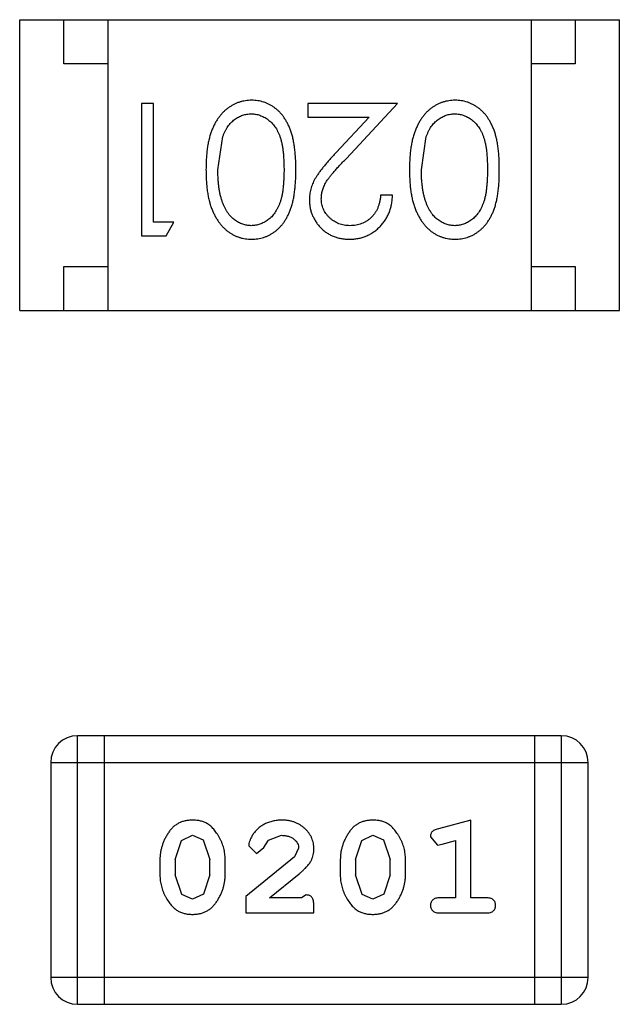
# Model space of a CAD drawing. Header units: inches. Extents: x -16 to 86, y -28 to 28.
# Tile 10 of 35: x 61.848 to 62.528, y -13.285 to -12.168. Entities that reach past the tile are written whole.
import ezdxf

# ---------------------------------------------------------------- set-up
doc = ezdxf.new("R2010")
doc.units = ezdxf.units.IN
doc.header["$LTSCALE"] = 1.21
doc.header["$MEASUREMENT"] = 0
doc.layers.get('0').update_dxf_attribs({"linetype": 'CONTINUOUS'})

msp = doc.modelspace()

# ---------------------------------------------------------------- linework, layer by layer
at = {"color": 6, "linetype": 'Continuous'}
for p, q in [((61.8482, -12.1675), (62.5282, -12.1675)), ((61.8482, -12.4975), (61.8482, -12.1675)), ((61.8982, -12.2175), (61.8982, -12.1675)), ((61.9482, -12.1675), (61.9482, -12.4975)), ((62.4282, -12.1675), (62.4282, -12.4975)), ((62.4782, -12.1675), (62.4782, -12.2175)), ((62.5282, -12.4975), (62.5282, -12.1675)), ((61.9482, -12.2175), (61.8982, -12.2175)), ((62.4782, -12.2175), (62.4282, -12.2175)), ((61.9998, -12.2628), (61.9863, -12.2628)), ((61.9863, -12.2628), (61.9863, -12.4128)), ((61.9998, -12.3974), (61.9998, -12.2628)), ((62.2767, -12.2628), (62.1748, -12.2628)), ((62.1748, -12.2628), (62.1748, -12.2782)), ((62.2186, -12.3249), (62.2767, -12.2628)), ((62.1748, -12.2782), (62.2446, -12.2782)), ((62.2446, -12.2782), (62.2071, -12.3182)), ((62.0729, -12.3378), (62.0786, -12.3001)), ((62.3037, -12.3378), (62.3093, -12.3001)), ((62.271, -12.3666), (62.2575, -12.3666)), ((62.0229, -12.3974), (61.9998, -12.3974)), ((62.0141, -12.4128), (62.0229, -12.3974)), ((61.9863, -12.4128), (62.0141, -12.4128)), ((61.8982, -12.4475), (61.9482, -12.4475)), ((61.8982, -12.4975), (61.8982, -12.4475)), ((62.4282, -12.4475), (62.4782, -12.4475)), ((62.4782, -12.4475), (62.4782, -12.4975)), ((61.8482, -12.4975), (62.5282, -12.4975)), ((62.4624, -12.9801), (61.9138, -12.9801)), ((61.9138, -13.2849), (61.9138, -12.9801)), ((61.9443, -13.2849), (61.9443, -12.9801)), ((62.432, -12.9801), (62.432, -13.2849)), ((62.4624, -12.9801), (62.4624, -13.2849)), ((61.8833, -13.0106), (62.4929, -13.0106)), ((61.8833, -13.0106), (61.8833, -13.2544)), ((62.4929, -13.2544), (62.4929, -13.0106)), ((62.3596, -13.0758), (62.323, -13.0857)), ((62.3596, -13.1639), (62.3596, -13.0758)), ((62.0318, -13.0989), (62.0441, -13.0931)), ((62.0441, -13.0931), (62.0563, -13.0984)), ((62.1302, -13.0985), (62.145, -13.0931)), ((62.2363, -13.0989), (62.2486, -13.0931)), ((62.2486, -13.0931), (62.2608, -13.0984)), ((62.314, -13.0949), (62.3219, -13.1042)), ((62.0245, -13.1207), (62.0318, -13.0989)), ((62.0563, -13.0984), (62.0638, -13.1207)), ((62.1079, -13.1052), (62.1167, -13.1136)), ((62.1252, -13.107), (62.1302, -13.0985)), ((62.229, -13.1207), (62.2363, -13.0989)), ((62.2608, -13.0984), (62.2684, -13.1207)), ((62.3219, -13.1042), (62.3273, -13.1031)), ((62.3273, -13.1031), (62.3423, -13.099)), ((62.3423, -13.099), (62.3423, -13.1639)), ((62.1598, -13.1174), (62.1047, -13.1624)), ((62.1167, -13.1136), (62.1252, -13.107)), ((62.1645, -13.1077), (62.1598, -13.1174)), ((62.0072, -13.1205), (62.0072, -13.1382)), ((62.0245, -13.1207), (62.0245, -13.1379)), ((62.0638, -13.1379), (62.0638, -13.1207)), ((62.0812, -13.1382), (62.0812, -13.1205)), ((62.2117, -13.1205), (62.2117, -13.1382)), ((62.229, -13.1207), (62.229, -13.1379)), ((62.2684, -13.1379), (62.2684, -13.1207)), ((62.2857, -13.1382), (62.2857, -13.1205)), ((62.0322, -13.1602), (62.0245, -13.1379)), ((62.0638, -13.1379), (62.0566, -13.1597)), ((62.1315, -13.1639), (62.1651, -13.1369)), ((62.2367, -13.1602), (62.229, -13.1379)), ((62.2684, -13.1379), (62.2611, -13.1597)), ((62.0443, -13.1655), (62.0322, -13.1602)), ((62.0566, -13.1597), (62.0443, -13.1655)), ((62.1047, -13.1624), (62.1047, -13.1812)), ((62.1732, -13.1608), (62.1677, -13.1639)), ((62.2488, -13.1655), (62.2367, -13.1602)), ((62.2611, -13.1597), (62.2488, -13.1655)), ((62.1677, -13.1639), (62.1315, -13.1639)), ((62.1818, -13.1812), (62.1818, -13.1734)), ((62.3423, -13.1639), (62.325, -13.1639)), ((62.3769, -13.1639), (62.3596, -13.1639)), ((62.1047, -13.1812), (62.1818, -13.1812)), ((62.325, -13.1812), (62.3769, -13.1812)), ((62.4929, -13.2544), (61.8833, -13.2544)), ((61.9138, -13.2849), (62.4624, -13.2849))]:
    msp.add_line(p, q, dxfattribs=at)
for centre, start, end in [((61.9138, -13.0106), 90, 180), ((62.4624, -13.0106), 0, 90), ((61.9138, -13.2544), 180, 270), ((62.4624, -13.2544), 270, 0)]:
    msp.add_arc(centre, 0.0305, start, end, dxfattribs=at)
for points, knots in [([(62.1112, -12.259), (62.11, -12.259), (62.1076, -12.259), (62.1041, -12.2595), (62.1007, -12.2601), (62.0973, -12.261), (62.0941, -12.2623), (62.0909, -12.2637), (62.0878, -12.2655), (62.0848, -12.2674), (62.0819, -12.2697), (62.0792, -12.2722), (62.0766, -12.275), (62.0741, -12.278), (62.0719, -12.2813), (62.0698, -12.2849), (62.0679, -12.2887), (62.0661, -12.2928), (62.0645, -12.2972), (62.0632, -12.3019), (62.062, -12.307), (62.061, -12.3124), (62.0603, -12.3183), (62.0598, -12.3244), (62.0595, -12.331), (62.0595, -12.3354), (62.0594, -12.3377)], [0, 0, 0, 0, 0.033824, 0.067298, 0.10028, 0.133019, 0.165736, 0.198792, 0.232372, 0.266409, 0.301016, 0.336196, 0.371972, 0.408574, 0.446394, 0.485225, 0.525372, 0.567224, 0.611081, 0.65775, 0.70702, 0.759235, 0.814484, 0.873227, 0.934937, 1, 1, 1, 1]), ([(62.1613, -12.3377), (62.1613, -12.3354), (62.1613, -12.3307), (62.161, -12.324), (62.1605, -12.3176), (62.1598, -12.3117), (62.1589, -12.3061), (62.1578, -12.301), (62.1565, -12.2963), (62.155, -12.2919), (62.1533, -12.2879), (62.1514, -12.2842), (62.1494, -12.2807), (62.1472, -12.2775), (62.1449, -12.2745), (62.1425, -12.2718), (62.1398, -12.2694), (62.137, -12.2672), (62.1341, -12.2653), (62.1311, -12.2636), (62.128, -12.2621), (62.1248, -12.261), (62.1215, -12.2601), (62.1182, -12.2594), (62.1147, -12.259), (62.1124, -12.259), (62.1112, -12.259)], [0, 0, 0, 0, 0.068113, 0.132564, 0.193427, 0.250218, 0.303569, 0.353576, 0.400235, 0.443586, 0.484619, 0.524292, 0.56238, 0.599049, 0.63494, 0.669782, 0.704009, 0.737842, 0.771098, 0.803896, 0.836415, 0.868639, 0.900715, 0.933378, 0.966213, 1, 1, 1, 1]), ([(62.342, -12.259), (62.3408, -12.259), (62.3384, -12.259), (62.3349, -12.2595), (62.3314, -12.2601), (62.3281, -12.261), (62.3248, -12.2623), (62.3216, -12.2637), (62.3186, -12.2655), (62.3155, -12.2674), (62.3127, -12.2697), (62.3099, -12.2722), (62.3073, -12.275), (62.3049, -12.278), (62.3027, -12.2813), (62.3006, -12.2849), (62.2987, -12.2887), (62.2969, -12.2928), (62.2953, -12.2972), (62.294, -12.3019), (62.2928, -12.307), (62.2918, -12.3124), (62.2911, -12.3183), (62.2906, -12.3244), (62.2903, -12.331), (62.2902, -12.3354), (62.2902, -12.3377)], [0, 0, 0, 0, 0.033824, 0.067298, 0.10028, 0.133019, 0.165736, 0.198792, 0.232372, 0.266409, 0.301016, 0.336196, 0.371972, 0.408574, 0.446394, 0.485225, 0.525372, 0.567224, 0.611081, 0.65775, 0.70702, 0.759235, 0.814484, 0.873227, 0.934937, 1, 1, 1, 1]), ([(62.3921, -12.3377), (62.3921, -12.3354), (62.3921, -12.3307), (62.3918, -12.324), (62.3913, -12.3176), (62.3905, -12.3117), (62.3897, -12.3061), (62.3886, -12.301), (62.3873, -12.2963), (62.3858, -12.2919), (62.3841, -12.2879), (62.3822, -12.2842), (62.3802, -12.2807), (62.378, -12.2775), (62.3757, -12.2745), (62.3732, -12.2718), (62.3706, -12.2694), (62.3678, -12.2672), (62.3649, -12.2653), (62.3619, -12.2636), (62.3588, -12.2621), (62.3556, -12.261), (62.3523, -12.2601), (62.3489, -12.2594), (62.3455, -12.259), (62.3432, -12.259), (62.342, -12.259)], [0, 0, 0, 0, 0.068113, 0.132564, 0.193427, 0.250218, 0.303569, 0.353576, 0.400235, 0.443586, 0.484619, 0.524292, 0.56238, 0.599049, 0.63494, 0.669782, 0.704009, 0.737842, 0.771098, 0.803896, 0.836415, 0.868639, 0.900715, 0.933378, 0.966213, 1, 1, 1, 1]), ([(62.0786, -12.3001), (62.079, -12.299), (62.0797, -12.297), (62.081, -12.2941), (62.0825, -12.2913), (62.0841, -12.2888), (62.0859, -12.2865), (62.0877, -12.2844), (62.0897, -12.2825), (62.0925, -12.2802), (62.0962, -12.2779), (62.1009, -12.2759), (62.1058, -12.2745), (62.1091, -12.2744), (62.1107, -12.2743)], [0, 0, 0, 0, 0.075949, 0.148549, 0.218996, 0.286119, 0.351826, 0.416074, 0.478265, 0.540325, 0.660405, 0.774606, 0.887187, 1, 1, 1, 1]), ([(62.1107, -12.2743), (62.1124, -12.2744), (62.1157, -12.2746), (62.1206, -12.2759), (62.1253, -12.278), (62.1291, -12.2803), (62.1319, -12.2826), (62.134, -12.2846), (62.1359, -12.2867), (62.1377, -12.289), (62.1393, -12.2915), (62.1407, -12.2943), (62.1421, -12.2971), (62.1434, -12.3003), (62.1444, -12.3037), (62.1454, -12.3074), (62.1461, -12.3116), (62.1468, -12.3161), (62.1473, -12.321), (62.1476, -12.3263), (62.1479, -12.3319), (62.1479, -12.3358), (62.1479, -12.3378)], [0, 0, 0, 0, 0.060034, 0.120278, 0.182348, 0.247919, 0.281641, 0.315701, 0.350322, 0.385703, 0.421819, 0.459196, 0.497866, 0.538301, 0.58121, 0.628183, 0.679403, 0.734699, 0.794074, 0.858416, 0.927049, 1, 1, 1, 1]), ([(62.3093, -12.3001), (62.3097, -12.299), (62.3105, -12.297), (62.3118, -12.2941), (62.3133, -12.2913), (62.3149, -12.2888), (62.3166, -12.2865), (62.3185, -12.2844), (62.3205, -12.2825), (62.3233, -12.2802), (62.327, -12.2779), (62.3317, -12.2759), (62.3365, -12.2745), (62.3399, -12.2744), (62.3415, -12.2743)], [0, 0, 0, 0, 0.075949, 0.148549, 0.218996, 0.286119, 0.351826, 0.416074, 0.478265, 0.540325, 0.660405, 0.774606, 0.887187, 1, 1, 1, 1]), ([(62.3415, -12.2743), (62.3432, -12.2744), (62.3465, -12.2746), (62.3513, -12.2759), (62.3561, -12.278), (62.3598, -12.2803), (62.3627, -12.2826), (62.3648, -12.2846), (62.3666, -12.2867), (62.3684, -12.289), (62.3701, -12.2915), (62.3715, -12.2943), (62.3729, -12.2971), (62.3741, -12.3003), (62.3752, -12.3037), (62.3761, -12.3074), (62.3769, -12.3116), (62.3776, -12.3161), (62.378, -12.321), (62.3784, -12.3263), (62.3786, -12.3319), (62.3787, -12.3358), (62.3787, -12.3378)], [0, 0, 0, 0, 0.060034, 0.120278, 0.182348, 0.247919, 0.281641, 0.315701, 0.350322, 0.385703, 0.421819, 0.459196, 0.497866, 0.538301, 0.58121, 0.628183, 0.679403, 0.734699, 0.794074, 0.858416, 0.927049, 1, 1, 1, 1]), ([(62.2071, -12.3182), (62.2056, -12.3198), (62.2029, -12.3227), (62.1989, -12.3271), (62.1954, -12.3312), (62.1922, -12.3351), (62.1893, -12.3387), (62.1869, -12.3421), (62.1848, -12.3453), (62.1824, -12.3491), (62.1801, -12.3538), (62.1782, -12.3597), (62.1769, -12.3658), (62.1768, -12.37), (62.1767, -12.3721)], [0, 0, 0, 0, 0.09953, 0.192079, 0.277712, 0.357454, 0.429648, 0.495771, 0.555538, 0.608657, 0.707578, 0.804328, 0.901298, 1, 1, 1, 1]), ([(62.1902, -12.3709), (62.1903, -12.3692), (62.1904, -12.366), (62.1914, -12.3612), (62.1931, -12.3566), (62.1951, -12.3527), (62.1971, -12.3496), (62.199, -12.3469), (62.2014, -12.344), (62.204, -12.3407), (62.2071, -12.3372), (62.2106, -12.3333), (62.2144, -12.3292), (62.2171, -12.3264), (62.2186, -12.3249)], [0, 0, 0, 0, 0.088014, 0.174976, 0.2638, 0.355443, 0.406413, 0.465519, 0.533076, 0.609353, 0.693899, 0.787171, 0.889197, 1, 1, 1, 1]), ([(62.0594, -12.3377), (62.0595, -12.34), (62.0595, -12.3445), (62.0598, -12.3511), (62.0603, -12.3573), (62.0611, -12.3632), (62.062, -12.3686), (62.0632, -12.3738), (62.0646, -12.3785), (62.0662, -12.3829), (62.068, -12.387), (62.0699, -12.3908), (62.0721, -12.3944), (62.0743, -12.3977), (62.0767, -12.4007), (62.0793, -12.4035), (62.082, -12.406), (62.0849, -12.4083), (62.0878, -12.4103), (62.0909, -12.412), (62.0941, -12.4134), (62.0974, -12.4146), (62.1007, -12.4155), (62.1041, -12.4162), (62.1076, -12.4166), (62.11, -12.4166), (62.1112, -12.4166)], [0, 0, 0, 0, 0.065278, 0.127205, 0.186168, 0.241675, 0.294115, 0.343609, 0.390387, 0.434463, 0.476646, 0.517002, 0.555936, 0.593716, 0.630057, 0.665601, 0.700745, 0.734917, 0.768681, 0.802087, 0.834849, 0.867433, 0.900138, 0.932806, 0.966212, 1, 1, 1, 1]), ([(62.1107, -12.4013), (62.1091, -12.4012), (62.1058, -12.401), (62.101, -12.3998), (62.0963, -12.3976), (62.0926, -12.3953), (62.0897, -12.393), (62.0877, -12.391), (62.0857, -12.3888), (62.0839, -12.3863), (62.0822, -12.3836), (62.0807, -12.3806), (62.0792, -12.3774), (62.0779, -12.374), (62.0767, -12.3703), (62.0756, -12.3664), (62.0748, -12.3623), (62.0741, -12.3579), (62.0736, -12.3532), (62.0731, -12.3483), (62.073, -12.3431), (62.0729, -12.3396), (62.0729, -12.3378)], [0, 0, 0, 0, 0.059689, 0.119507, 0.181075, 0.246162, 0.279894, 0.314468, 0.350403, 0.387474, 0.426147, 0.466624, 0.508745, 0.553328, 0.600058, 0.649177, 0.700552, 0.754894, 0.811825, 0.871514, 0.934319, 1, 1, 1, 1]), ([(62.1479, -12.3378), (62.1479, -12.3398), (62.1479, -12.3437), (62.1476, -12.3494), (62.1473, -12.3547), (62.1467, -12.3596), (62.1462, -12.3641), (62.1453, -12.3682), (62.1444, -12.372), (62.1433, -12.3754), (62.1421, -12.3785), (62.1407, -12.3814), (62.1392, -12.3841), (62.1376, -12.3866), (62.1358, -12.389), (62.134, -12.3911), (62.1319, -12.393), (62.1291, -12.3953), (62.1253, -12.3976), (62.1206, -12.3998), (62.1157, -12.401), (62.1124, -12.4012), (62.1107, -12.4013)], [0, 0, 0, 0, 0.073302, 0.142286, 0.206253, 0.266017, 0.321612, 0.372532, 0.419497, 0.462398, 0.502825, 0.541489, 0.579034, 0.615143, 0.650298, 0.684912, 0.718701, 0.752189, 0.817245, 0.879117, 0.939613, 1, 1, 1, 1]), ([(62.1112, -12.4166), (62.1124, -12.4166), (62.1147, -12.4166), (62.1182, -12.4162), (62.1215, -12.4155), (62.1248, -12.4146), (62.128, -12.4134), (62.1312, -12.412), (62.1342, -12.4102), (62.1371, -12.4083), (62.14, -12.4061), (62.1426, -12.4036), (62.1451, -12.4009), (62.1474, -12.398), (62.1496, -12.3947), (62.1516, -12.3913), (62.1534, -12.3876), (62.1551, -12.3836), (62.1566, -12.3793), (62.1578, -12.3746), (62.159, -12.3695), (62.1598, -12.364), (62.1605, -12.358), (62.161, -12.3516), (62.1613, -12.3448), (62.1613, -12.3401), (62.1613, -12.3377)], [0, 0, 0, 0, 0.033742, 0.066533, 0.099153, 0.13154, 0.164087, 0.196563, 0.229707, 0.263315, 0.297504, 0.331686, 0.366482, 0.4021, 0.438958, 0.476748, 0.515985, 0.556589, 0.599519, 0.645765, 0.695487, 0.748721, 0.805687, 0.866754, 0.931405, 1, 1, 1, 1]), ([(62.2902, -12.3377), (62.2902, -12.34), (62.2903, -12.3445), (62.2906, -12.3511), (62.2911, -12.3573), (62.2918, -12.3632), (62.2928, -12.3686), (62.294, -12.3738), (62.2954, -12.3785), (62.297, -12.3829), (62.2988, -12.387), (62.3007, -12.3908), (62.3028, -12.3944), (62.3051, -12.3977), (62.3075, -12.4007), (62.31, -12.4035), (62.3128, -12.406), (62.3156, -12.4083), (62.3186, -12.4103), (62.3217, -12.412), (62.3249, -12.4134), (62.3281, -12.4146), (62.3315, -12.4155), (62.3349, -12.4162), (62.3384, -12.4166), (62.3408, -12.4166), (62.342, -12.4166)], [0, 0, 0, 0, 0.065278, 0.127205, 0.186168, 0.241675, 0.294115, 0.343609, 0.390387, 0.434463, 0.476646, 0.517002, 0.555936, 0.593716, 0.630057, 0.665601, 0.700745, 0.734917, 0.768681, 0.802087, 0.834849, 0.867433, 0.900138, 0.932806, 0.966212, 1, 1, 1, 1]), ([(62.3415, -12.4013), (62.3399, -12.4012), (62.3366, -12.401), (62.3317, -12.3998), (62.3271, -12.3976), (62.3233, -12.3953), (62.3205, -12.393), (62.3184, -12.391), (62.3165, -12.3888), (62.3147, -12.3863), (62.313, -12.3836), (62.3114, -12.3806), (62.31, -12.3774), (62.3086, -12.374), (62.3075, -12.3703), (62.3064, -12.3664), (62.3056, -12.3623), (62.3049, -12.3579), (62.3044, -12.3532), (62.3039, -12.3483), (62.3037, -12.3431), (62.3037, -12.3396), (62.3037, -12.3378)], [0, 0, 0, 0, 0.059689, 0.119507, 0.181075, 0.246162, 0.279894, 0.314468, 0.350403, 0.387474, 0.426147, 0.466624, 0.508745, 0.553328, 0.600058, 0.649177, 0.700552, 0.754894, 0.811825, 0.871514, 0.934319, 1, 1, 1, 1]), ([(62.3787, -12.3378), (62.3787, -12.3398), (62.3786, -12.3437), (62.3784, -12.3494), (62.378, -12.3547), (62.3775, -12.3596), (62.3769, -12.3641), (62.3761, -12.3682), (62.3752, -12.372), (62.3741, -12.3754), (62.3728, -12.3785), (62.3715, -12.3814), (62.37, -12.3841), (62.3684, -12.3866), (62.3666, -12.389), (62.3647, -12.3911), (62.3627, -12.393), (62.3598, -12.3953), (62.3561, -12.3976), (62.3514, -12.3998), (62.3465, -12.401), (62.3432, -12.4012), (62.3415, -12.4013)], [0, 0, 0, 0, 0.073302, 0.142286, 0.206253, 0.266017, 0.321612, 0.372532, 0.419497, 0.462398, 0.502825, 0.541489, 0.579034, 0.615143, 0.650298, 0.684912, 0.718701, 0.752189, 0.817245, 0.879117, 0.939613, 1, 1, 1, 1]), ([(62.342, -12.4166), (62.3432, -12.4166), (62.3455, -12.4166), (62.3489, -12.4162), (62.3523, -12.4155), (62.3556, -12.4146), (62.3588, -12.4134), (62.3619, -12.412), (62.365, -12.4102), (62.3679, -12.4083), (62.3707, -12.4061), (62.3734, -12.4036), (62.3759, -12.4009), (62.3782, -12.398), (62.3803, -12.3947), (62.3824, -12.3913), (62.3842, -12.3876), (62.3859, -12.3836), (62.3873, -12.3793), (62.3886, -12.3746), (62.3897, -12.3695), (62.3906, -12.364), (62.3913, -12.358), (62.3918, -12.3516), (62.3921, -12.3448), (62.3921, -12.3401), (62.3921, -12.3377)], [0, 0, 0, 0, 0.033742, 0.066533, 0.099153, 0.13154, 0.164087, 0.196563, 0.229707, 0.263315, 0.297504, 0.331686, 0.366482, 0.4021, 0.438958, 0.476748, 0.515985, 0.556589, 0.599519, 0.645765, 0.695487, 0.748721, 0.805687, 0.866754, 0.931405, 1, 1, 1, 1]), ([(62.222, -12.4166), (62.2237, -12.4166), (62.227, -12.4165), (62.2318, -12.4159), (62.2365, -12.4147), (62.2409, -12.4132), (62.2451, -12.4112), (62.2491, -12.4088), (62.253, -12.4059), (62.2565, -12.4026), (62.2598, -12.399), (62.2627, -12.3951), (62.2651, -12.391), (62.2671, -12.3866), (62.2687, -12.3819), (62.2699, -12.3771), (62.2707, -12.3719), (62.2709, -12.3684), (62.271, -12.3666)], [0, 0, 0, 0, 0.06445, 0.126725, 0.187421, 0.247417, 0.306749, 0.366595, 0.427749, 0.490235, 0.553031, 0.614805, 0.676505, 0.738096, 0.801021, 0.864897, 0.931209, 1, 1, 1, 1]), ([(62.2575, -12.3666), (62.2574, -12.368), (62.2571, -12.3706), (62.2564, -12.3744), (62.2554, -12.3779), (62.2542, -12.3812), (62.2527, -12.3843), (62.2509, -12.3872), (62.249, -12.3898), (62.2467, -12.3922), (62.2442, -12.3943), (62.2416, -12.3962), (62.2388, -12.3978), (62.2359, -12.399), (62.2328, -12.4), (62.2296, -12.4008), (62.2262, -12.4012), (62.2239, -12.4012), (62.2227, -12.4013)], [0, 0, 0, 0, 0.073648, 0.143686, 0.210962, 0.275557, 0.338064, 0.399311, 0.4594, 0.51934, 0.579024, 0.637809, 0.695959, 0.754122, 0.813113, 0.873453, 0.935561, 1, 1, 1, 1]), ([(62.1767, -12.3721), (62.1768, -12.3735), (62.1769, -12.3765), (62.1774, -12.3808), (62.1784, -12.3849), (62.1798, -12.3889), (62.1816, -12.3928), (62.1838, -12.3965), (62.1863, -12.4001), (62.1892, -12.4034), (62.1924, -12.4065), (62.196, -12.4092), (62.1997, -12.4115), (62.2037, -12.4134), (62.208, -12.4149), (62.2125, -12.4159), (62.2172, -12.4165), (62.2204, -12.4166), (62.222, -12.4166)], [0, 0, 0, 0, 0.06271, 0.123347, 0.183401, 0.242828, 0.302097, 0.36242, 0.423725, 0.487032, 0.550491, 0.612709, 0.674265, 0.73617, 0.799211, 0.863483, 0.930525, 1, 1, 1, 1]), ([(62.2227, -12.4013), (62.2216, -12.4012), (62.2194, -12.4012), (62.2162, -12.4007), (62.2131, -12.4001), (62.2101, -12.3991), (62.2073, -12.3978), (62.2046, -12.3963), (62.202, -12.3944), (62.1996, -12.3923), (62.1974, -12.39), (62.1955, -12.3876), (62.1938, -12.3851), (62.1925, -12.3825), (62.1915, -12.3797), (62.1907, -12.3769), (62.1903, -12.3739), (62.1902, -12.3719), (62.1902, -12.3709)], [0, 0, 0, 0, 0.068027, 0.133505, 0.19695, 0.26027, 0.322741, 0.384982, 0.448465, 0.513424, 0.578224, 0.640011, 0.700094, 0.760067, 0.819012, 0.877878, 0.938035, 1, 1, 1, 1]), ([(62.044, -13.0758), (62.0426, -13.0759), (62.0398, -13.076), (62.0357, -13.0767), (62.0318, -13.0778), (62.0283, -13.0794), (62.025, -13.0814), (62.0219, -13.0839), (62.0191, -13.0869), (62.0167, -13.0903), (62.0145, -13.0939), (62.0125, -13.0976), (62.0109, -13.1013), (62.0096, -13.1051), (62.0085, -13.1088), (62.0078, -13.1127), (62.0073, -13.1166), (62.0072, -13.1192), (62.0072, -13.1205)], [0, 0, 0, 0, 0.06692, 0.130834, 0.19258, 0.252759, 0.312631, 0.373411, 0.436359, 0.501894, 0.568244, 0.632472, 0.69556, 0.757163, 0.818592, 0.878885, 0.939235, 1, 1, 1, 1]), ([(62.0812, -13.1205), (62.0811, -13.1194), (62.0811, -13.1172), (62.0808, -13.1141), (62.0803, -13.1109), (62.0796, -13.1078), (62.0787, -13.1048), (62.0776, -13.1017), (62.0763, -13.0988), (62.0748, -13.0959), (62.0732, -13.0932), (62.0715, -13.0906), (62.0699, -13.0883), (62.0682, -13.0862), (62.0665, -13.0843), (62.0648, -13.0827), (62.0631, -13.0813), (62.0607, -13.0797), (62.0575, -13.0781), (62.0533, -13.0768), (62.0488, -13.076), (62.0456, -13.0759), (62.044, -13.0758)], [0, 0, 0, 0, 0.049855, 0.099516, 0.148482, 0.19758, 0.246804, 0.296268, 0.346517, 0.397047, 0.446826, 0.49336, 0.537801, 0.579207, 0.617974, 0.654833, 0.689171, 0.722088, 0.786392, 0.853518, 0.924186, 1, 1, 1, 1]), ([(62.1452, -13.0758), (62.1435, -13.0759), (62.1401, -13.076), (62.1352, -13.0769), (62.1304, -13.0783), (62.1259, -13.0803), (62.1218, -13.0827), (62.1181, -13.0856), (62.115, -13.0888), (62.1125, -13.0924), (62.1105, -13.096), (62.109, -13.0993), (62.1081, -13.1023), (62.108, -13.1043), (62.1079, -13.1052)], [0, 0, 0, 0, 0.098286, 0.193983, 0.289056, 0.384352, 0.477435, 0.566197, 0.652355, 0.737986, 0.818188, 0.887401, 0.94802, 1, 1, 1, 1]), ([(62.1818, -13.1086), (62.1818, -13.1075), (62.1817, -13.1053), (62.1813, -13.1021), (62.1804, -13.099), (62.1793, -13.096), (62.1778, -13.0931), (62.1761, -13.0904), (62.174, -13.0878), (62.1716, -13.0854), (62.1689, -13.0832), (62.1661, -13.0812), (62.163, -13.0795), (62.1598, -13.0782), (62.1564, -13.0771), (62.1528, -13.0764), (62.149, -13.0759), (62.1465, -13.0759), (62.1452, -13.0758)], [0, 0, 0, 0, 0.060981, 0.120256, 0.178148, 0.236115, 0.293993, 0.352864, 0.413358, 0.476056, 0.539296, 0.602396, 0.665116, 0.728325, 0.792919, 0.859317, 0.928302, 1, 1, 1, 1]), ([(62.2485, -13.0758), (62.2471, -13.0759), (62.2443, -13.076), (62.2402, -13.0767), (62.2364, -13.0778), (62.2328, -13.0794), (62.2295, -13.0814), (62.2264, -13.0839), (62.2236, -13.0869), (62.2212, -13.0903), (62.219, -13.0939), (62.2171, -13.0976), (62.2154, -13.1013), (62.2141, -13.1051), (62.213, -13.1088), (62.2123, -13.1127), (62.2118, -13.1166), (62.2118, -13.1192), (62.2117, -13.1205)], [0, 0, 0, 0, 0.06692, 0.130834, 0.19258, 0.252759, 0.312631, 0.373411, 0.436359, 0.501894, 0.568244, 0.632472, 0.69556, 0.757163, 0.818592, 0.878885, 0.939235, 1, 1, 1, 1]), ([(62.2857, -13.1205), (62.2856, -13.1194), (62.2856, -13.1172), (62.2853, -13.1141), (62.2848, -13.1109), (62.2841, -13.1078), (62.2832, -13.1048), (62.2821, -13.1017), (62.2808, -13.0988), (62.2793, -13.0959), (62.2777, -13.0932), (62.276, -13.0906), (62.2744, -13.0883), (62.2727, -13.0862), (62.271, -13.0843), (62.2693, -13.0827), (62.2676, -13.0813), (62.2652, -13.0797), (62.262, -13.0781), (62.2579, -13.0768), (62.2533, -13.076), (62.2502, -13.0759), (62.2485, -13.0758)], [0, 0, 0, 0, 0.049855, 0.099516, 0.148482, 0.19758, 0.246804, 0.296268, 0.346517, 0.397047, 0.446826, 0.49336, 0.537801, 0.579207, 0.617974, 0.654833, 0.689171, 0.722088, 0.786392, 0.853518, 0.924186, 1, 1, 1, 1]), ([(62.145, -13.0931), (62.1464, -13.0932), (62.1491, -13.0933), (62.1529, -13.0941), (62.1563, -13.0955), (62.1592, -13.0974), (62.1615, -13.0997), (62.1633, -13.1022), (62.1643, -13.1049), (62.1645, -13.1067), (62.1645, -13.1077)], [0, 0, 0, 0, 0.156344, 0.299348, 0.4327, 0.561, 0.682299, 0.791883, 0.89611, 1, 1, 1, 1]), ([(62.323, -13.0857), (62.3222, -13.086), (62.3206, -13.0865), (62.3185, -13.0873), (62.3169, -13.0882), (62.3157, -13.0892), (62.3149, -13.0904), (62.3144, -13.0918), (62.314, -13.0933), (62.314, -13.0943), (62.314, -13.0949)], [0, 0, 0, 0, 0.187321, 0.344927, 0.475328, 0.579604, 0.674244, 0.773631, 0.882025, 1, 1, 1, 1]), ([(62.1651, -13.1369), (62.1659, -13.1361), (62.1676, -13.1346), (62.17, -13.1324), (62.1721, -13.1303), (62.174, -13.1283), (62.1756, -13.1265), (62.177, -13.1247), (62.1781, -13.1231), (62.1792, -13.121), (62.1803, -13.1184), (62.1812, -13.1153), (62.1817, -13.112), (62.1818, -13.1097), (62.1818, -13.1086)], [0, 0, 0, 0, 0.103002, 0.197728, 0.285279, 0.365235, 0.437224, 0.502446, 0.560545, 0.611446, 0.707576, 0.80349, 0.900532, 1, 1, 1, 1]), ([(62.0072, -13.1382), (62.0072, -13.1393), (62.0073, -13.1414), (62.0076, -13.1446), (62.0081, -13.1477), (62.0088, -13.1508), (62.0096, -13.1539), (62.0108, -13.1568), (62.012, -13.1598), (62.0135, -13.1627), (62.0151, -13.1654), (62.0167, -13.168), (62.0183, -13.1703), (62.02, -13.1724), (62.0217, -13.1742), (62.0234, -13.1759), (62.0251, -13.1773), (62.0275, -13.1789), (62.0307, -13.1805), (62.0349, -13.1818), (62.0394, -13.1827), (62.0426, -13.1828), (62.0443, -13.1828)], [0, 0, 0, 0, 0.049886, 0.09882, 0.148132, 0.19689, 0.246038, 0.295176, 0.345305, 0.395692, 0.445312, 0.491875, 0.535813, 0.577009, 0.616081, 0.652689, 0.687585, 0.720206, 0.785062, 0.85223, 0.923759, 1, 1, 1, 1]), ([(62.0443, -13.1828), (62.0457, -13.1828), (62.0485, -13.1827), (62.0526, -13.182), (62.0564, -13.1809), (62.06, -13.1793), (62.0633, -13.1773), (62.0664, -13.1747), (62.0692, -13.1718), (62.0716, -13.1684), (62.0738, -13.1648), (62.0758, -13.1611), (62.0774, -13.1574), (62.0788, -13.1537), (62.0798, -13.1498), (62.0806, -13.146), (62.0811, -13.1421), (62.0811, -13.1395), (62.0812, -13.1382)], [0, 0, 0, 0, 0.067217, 0.131051, 0.19272, 0.252824, 0.312745, 0.373449, 0.436041, 0.501494, 0.567761, 0.632087, 0.695096, 0.757109, 0.817993, 0.878657, 0.939311, 1, 1, 1, 1]), ([(62.2117, -13.1382), (62.2117, -13.1393), (62.2118, -13.1414), (62.2121, -13.1446), (62.2126, -13.1477), (62.2133, -13.1508), (62.2141, -13.1539), (62.2153, -13.1568), (62.2165, -13.1598), (62.218, -13.1627), (62.2196, -13.1654), (62.2212, -13.168), (62.2229, -13.1703), (62.2245, -13.1724), (62.2262, -13.1742), (62.2279, -13.1759), (62.2296, -13.1773), (62.232, -13.1789), (62.2352, -13.1805), (62.2394, -13.1818), (62.2439, -13.1827), (62.2471, -13.1828), (62.2488, -13.1828)], [0, 0, 0, 0, 0.049886, 0.09882, 0.148132, 0.19689, 0.246038, 0.295176, 0.345305, 0.395692, 0.445312, 0.491875, 0.535813, 0.577009, 0.616081, 0.652689, 0.687585, 0.720206, 0.785062, 0.85223, 0.923759, 1, 1, 1, 1]), ([(62.2488, -13.1828), (62.2502, -13.1828), (62.253, -13.1827), (62.2571, -13.182), (62.261, -13.1809), (62.2645, -13.1793), (62.2679, -13.1773), (62.2709, -13.1747), (62.2737, -13.1718), (62.2762, -13.1684), (62.2784, -13.1648), (62.2803, -13.1611), (62.282, -13.1574), (62.2833, -13.1537), (62.2843, -13.1498), (62.2851, -13.146), (62.2856, -13.1421), (62.2856, -13.1395), (62.2857, -13.1382)], [0, 0, 0, 0, 0.067217, 0.131051, 0.19272, 0.252824, 0.312745, 0.373449, 0.436041, 0.501494, 0.567761, 0.632087, 0.695096, 0.757109, 0.817993, 0.878657, 0.939311, 1, 1, 1, 1]), ([(62.1818, -13.1734), (62.1818, -13.1723), (62.1818, -13.1703), (62.1813, -13.1676), (62.1807, -13.1654), (62.1796, -13.1636), (62.1783, -13.1623), (62.1768, -13.1614), (62.175, -13.1609), (62.1738, -13.1608), (62.1732, -13.1608)], [0, 0, 0, 0, 0.1844, 0.34094, 0.473574, 0.586824, 0.690029, 0.789175, 0.890445, 1, 1, 1, 1]), ([(62.325, -13.1639), (62.3241, -13.164), (62.3224, -13.164), (62.3201, -13.1645), (62.3181, -13.1652), (62.3166, -13.1663), (62.3154, -13.1676), (62.3146, -13.1691), (62.3141, -13.1708), (62.314, -13.172), (62.314, -13.1726)], [0, 0, 0, 0, 0.169102, 0.317658, 0.446239, 0.563118, 0.671828, 0.776546, 0.884858, 1, 1, 1, 1]), ([(62.314, -13.1726), (62.314, -13.1732), (62.3141, -13.1744), (62.3146, -13.1761), (62.3154, -13.1776), (62.3166, -13.1789), (62.3181, -13.18), (62.3201, -13.1807), (62.3224, -13.1812), (62.3241, -13.1812), (62.325, -13.1812)], [0, 0, 0, 0, 0.115051, 0.223278, 0.329269, 0.437893, 0.554681, 0.682591, 0.83103, 1, 1, 1, 1]), ([(62.3879, -13.1726), (62.3879, -13.172), (62.3878, -13.1708), (62.3873, -13.1691), (62.3865, -13.1676), (62.3853, -13.1663), (62.3838, -13.1652), (62.3818, -13.1645), (62.3795, -13.164), (62.3778, -13.164), (62.3769, -13.1639)], [0, 0, 0, 0, 0.11517, 0.223509, 0.328254, 0.438012, 0.553651, 0.682263, 0.830856, 1, 1, 1, 1]), ([(62.3769, -13.1812), (62.3778, -13.1812), (62.3795, -13.1812), (62.3818, -13.1807), (62.3838, -13.18), (62.3853, -13.1789), (62.3865, -13.1776), (62.3873, -13.1761), (62.3878, -13.1744), (62.3879, -13.1732), (62.3879, -13.1726)], [0, 0, 0, 0, 0.169012, 0.317488, 0.445429, 0.560977, 0.67065, 0.776666, 0.88492, 1, 1, 1, 1])]:
    msp.add_open_spline(points, degree=3, knots=knots, dxfattribs=at)

doc.saveas('drawing.dxf')
